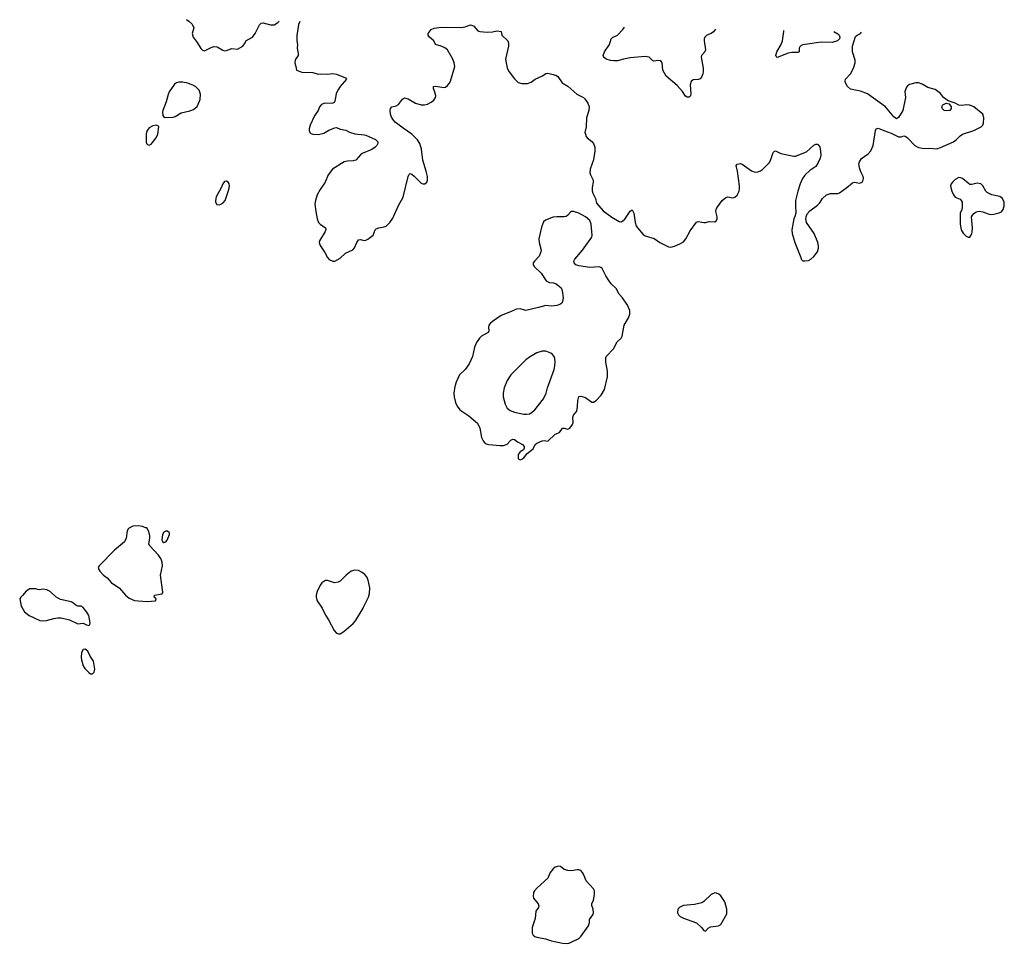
# Model space of a CAD drawing. Header units: inches. Extents: x 2057758 to 2159670, y 827298 to 1016821.
# Tile 78 of 90: x 2097538 to 2108264, y 1006338 to 1016399. Entities that reach past the tile are written whole.
import ezdxf

# ---------------------------------------------------------------- set-up
doc = ezdxf.new("R2010")
doc.units = ezdxf.units.IN
doc.header["$MEASUREMENT"] = 0
for name, color, linetype in [('C0090', 7, 'Continuous'), ('C0091', 7, 'Continuous'), ('C1000', 7, 'Continuous'), ('C1001', 7, 'Continuous')]:
    doc.layers.add(name, color=color, linetype=linetype)

msp = doc.modelspace()

# ---------------------------------------------------------------- linework, layer by layer
at = {"layer": 'C0090', "color": 6, "elevation": 400}
msp.add_lwpolyline([(2097560, 1010000), (2097591, 1009950), (2097643, 1009910), (2097756, 1009856), (2097790, 1009850), (2097830, 1009854), (2097910, 1009878), (2097955, 1009885), (2097990, 1009884), (2098081, 1009861), (2098170, 1009817), (2098230, 1009827), (2098267, 1009807), (2098290, 1009800), (2098301, 1009810), (2098304, 1009830), (2098291, 1009910), (2098270, 1009946), (2098230, 1009996), (2098224, 1010000)], dxfattribs=at)
msp.add_lwpolyline([(2098250, 1009542), (2098230, 1009537), (2098213, 1009507), (2098207, 1009450), (2098210, 1009425), (2098230, 1009361), (2098248, 1009330), (2098290, 1009288), (2098310, 1009274), (2098330, 1009275), (2098349, 1009291), (2098357, 1009323), (2098343, 1009410), (2098306, 1009466), (2098279, 1009519)], close=True, dxfattribs=at)
at = {"layer": 'C0091', "color": 6, "elevation": 400}
for points in [[(2099356, 1016399), (2099382, 1016382), (2099418, 1016350), (2099435, 1016310), (2099418, 1016250), (2099428, 1016210), (2099473, 1016150), (2099510, 1016086), (2099528, 1016068), (2099550, 1016059), (2099623, 1016097), (2099654, 1016106), (2099690, 1016104), (2099750, 1016065), (2099770, 1016060), (2099790, 1016062), (2099850, 1016084), (2099910, 1016079), (2099970, 1016110), (2099993, 1016147), (2100000, 1016163)], [(2098224, 1010000), (2098210, 1010009), (2098170, 1010012), (2098150, 1010021), (2098114, 1010050), (2098097, 1010057), (2097983, 1010083), (2097932, 1010112), (2097869, 1010170), (2097835, 1010190), (2097794, 1010194), (2097750, 1010188), (2097710, 1010200), (2097650, 1010201), (2097610, 1010173), (2097570, 1010125), (2097551, 1010110), (2097538, 1010090), (2097553, 1010010), (2097560, 1010000)]]:
    msp.add_lwpolyline(points, dxfattribs=at)
for points in [[(2099270, 1015718), (2099248, 1015712), (2099225, 1015695), (2099168, 1015612), (2099155, 1015585), (2099135, 1015505), (2099099, 1015410), (2099094, 1015390), (2099096, 1015356), (2099112, 1015332), (2099210, 1015338), (2099230, 1015344), (2099297, 1015383), (2099393, 1015407), (2099430, 1015422), (2099470, 1015453), (2099505, 1015530), (2099507, 1015587), (2099492, 1015632), (2099452, 1015670), (2099430, 1015683), (2099370, 1015707), (2099310, 1015718)], [(2099030, 1015249), (2098990, 1015241), (2098950, 1015219), (2098927, 1015190), (2098919, 1015170), (2098915, 1015150), (2098916, 1015070), (2098921, 1015050), (2098930, 1015038), (2098950, 1015031), (2098970, 1015041), (2099026, 1015110), (2099043, 1015150), (2099053, 1015230), (2099050, 1015238)], [(2099790, 1014641), (2099770, 1014637), (2099750, 1014612), (2099733, 1014567), (2099680, 1014470), (2099671, 1014431), (2099671, 1014410), (2099686, 1014386), (2099710, 1014382), (2099730, 1014388), (2099750, 1014400), (2099776, 1014430), (2099816, 1014550), (2099823, 1014590), (2099820, 1014610), (2099810, 1014630)], [(2098830, 1010887), (2098770, 1010883), (2098725, 1010855), (2098709, 1010831), (2098697, 1010750), (2098680, 1010710), (2098570, 1010621), (2098404, 1010450), (2098393, 1010430), (2098399, 1010410), (2098411, 1010390), (2098450, 1010347), (2098490, 1010318), (2098535, 1010270), (2098627, 1010207), (2098690, 1010130), (2098730, 1010097), (2098790, 1010074), (2098830, 1010067), (2098930, 1010062), (2099010, 1010069), (2099018, 1010070), (2099024, 1010090), (2099004, 1010110), (2099006, 1010130), (2099090, 1010146), (2099098, 1010162), (2099071, 1010350), (2099094, 1010450), (2099089, 1010491), (2099075, 1010530), (2099050, 1010567), (2098952, 1010670), (2098944, 1010690), (2098956, 1010750), (2098956, 1010776), (2098945, 1010825), (2098922, 1010862), (2098910, 1010862), (2098877, 1010877)], [(2099150, 1010829), (2099130, 1010829), (2099110, 1010815), (2099095, 1010790), (2099088, 1010730), (2099094, 1010714), (2099110, 1010703), (2099130, 1010711), (2099144, 1010730), (2099169, 1010790), (2099169, 1010810)]]:
    msp.add_lwpolyline(points, close=True, dxfattribs=at)
at = {"layer": 'C1000', "color": 6, "elevation": 400}
msp.add_lwpolyline([(2100827, 1010000), (2100834, 1009990), (2100871, 1009911), (2100903, 1009863), (2100964, 1009744), (2100990, 1009716), (2101010, 1009709), (2101030, 1009710), (2101070, 1009733), (2101170, 1009820), (2101198, 1009850), (2101280, 1009990), (2101285, 1010000)], dxfattribs=at)
for points in [[(2103410, 1007180), (2103370, 1007167), (2103350, 1007149), (2103318, 1007110), (2103290, 1007047), (2103176, 1006944), (2103147, 1006910), (2103136, 1006890), (2103130, 1006850), (2103137, 1006830), (2103186, 1006770), (2103194, 1006746), (2103191, 1006730), (2103162, 1006690), (2103152, 1006608), (2103119, 1006510), (2103119, 1006450), (2103130, 1006427), (2103150, 1006413), (2103170, 1006406), (2103267, 1006387), (2103330, 1006366), (2103450, 1006340), (2103510, 1006338), (2103530, 1006342), (2103630, 1006390), (2103650, 1006411), (2103735, 1006530), (2103745, 1006565), (2103744, 1006596), (2103781, 1006650), (2103788, 1006670), (2103784, 1006710), (2103770, 1006750), (2103770, 1006770), (2103789, 1006810), (2103799, 1006870), (2103799, 1006910), (2103789, 1006930), (2103710, 1007018), (2103680, 1007090), (2103670, 1007110), (2103650, 1007130), (2103630, 1007138), (2103610, 1007140), (2103550, 1007127), (2103510, 1007130), (2103470, 1007144), (2103430, 1007175)], [(2105110, 1006887), (2105070, 1006871), (2104990, 1006793), (2104970, 1006780), (2104890, 1006760), (2104770, 1006750), (2104730, 1006732), (2104707, 1006710), (2104705, 1006670), (2104714, 1006650), (2104732, 1006632), (2104770, 1006613), (2104910, 1006562), (2104964, 1006510), (2104990, 1006478), (2105010, 1006471), (2105037, 1006503), (2105063, 1006517), (2105150, 1006530), (2105175, 1006545), (2105242, 1006658), (2105241, 1006710), (2105219, 1006790), (2105177, 1006857), (2105155, 1006875), (2105130, 1006886)]]:
    msp.add_lwpolyline(points, close=True, dxfattribs=at)
at = {"layer": 'C1001', "color": 6, "elevation": 400}
for points in [[(2100000, 1016163), (2100003, 1016170), (2100074, 1016210), (2100102, 1016250), (2100150, 1016344), (2100170, 1016360), (2100190, 1016365), (2100270, 1016344), (2100310, 1016344), (2100350, 1016368), (2100363, 1016383)], [(2100588, 1016379), (2100574, 1016346), (2100566, 1016270), (2100556, 1016230), (2100556, 1016170), (2100564, 1016130), (2100562, 1016090), (2100573, 1016030), (2100572, 1016010), (2100540, 1015960), (2100534, 1015930), (2100548, 1015890), (2100555, 1015850), (2100610, 1015826), (2100730, 1015823), (2100790, 1015807), (2100830, 1015810), (2100890, 1015806), (2100950, 1015811), (2100990, 1015807), (2101087, 1015767), (2101097, 1015750), (2101029, 1015670), (2101003, 1015630), (2100986, 1015590), (2100972, 1015510), (2100963, 1015497), (2100951, 1015489), (2100930, 1015485), (2100870, 1015490), (2100850, 1015487), (2100826, 1015474), (2100804, 1015450), (2100790, 1015410), (2100750, 1015350), (2100701, 1015250), (2100692, 1015210), (2100692, 1015190), (2100700, 1015170), (2100710, 1015159), (2100730, 1015150), (2100793, 1015147), (2100850, 1015163), (2100905, 1015195), (2100970, 1015222), (2100990, 1015224), (2101030, 1015205), (2101090, 1015194), (2101130, 1015175), (2101190, 1015154), (2101290, 1015146), (2101310, 1015140), (2101414, 1015094), (2101441, 1015070), (2101441, 1015050), (2101430, 1015030), (2101410, 1015010), (2101374, 1014986), (2101270, 1014940), (2101250, 1014926), (2101200, 1014870), (2101170, 1014860), (2101110, 1014859), (2101071, 1014849), (2100944, 1014770), (2100899, 1014710), (2100867, 1014630), (2100810, 1014550), (2100778, 1014490), (2100759, 1014430), (2100753, 1014390), (2100763, 1014310), (2100779, 1014230), (2100793, 1014190), (2100812, 1014170), (2100871, 1014131), (2100874, 1014114), (2100866, 1014090), (2100803, 1013990), (2100799, 1013970), (2100810, 1013939), (2100862, 1013862), (2100890, 1013809), (2100910, 1013788), (2100951, 1013769), (2100970, 1013769), (2101030, 1013800), (2101086, 1013854), (2101167, 1013893), (2101185, 1013915), (2101210, 1013972), (2101230, 1014001), (2101250, 1014005), (2101290, 1013995), (2101310, 1013997), (2101330, 1014007), (2101390, 1014050), (2101410, 1014108), (2101421, 1014119), (2101449, 1014130), (2101510, 1014141), (2101530, 1014149), (2101571, 1014189), (2101603, 1014237), (2101665, 1014375), (2101714, 1014466), (2101771, 1014689), (2101779, 1014710), (2101790, 1014723), (2101810, 1014717), (2101836, 1014696), (2101910, 1014619), (2101930, 1014611), (2101950, 1014611), (2101973, 1014630), (2101981, 1014650), (2101980, 1014690), (2101966, 1014750), (2101929, 1014869), (2101917, 1014990), (2101896, 1015050), (2101870, 1015091), (2101811, 1015150), (2101716, 1015216), (2101630, 1015284), (2101610, 1015306), (2101590, 1015338), (2101579, 1015370), (2101574, 1015410), (2101576, 1015430), (2101591, 1015449), (2101640, 1015460), (2101666, 1015474), (2101707, 1015533), (2101730, 1015547), (2101770, 1015537), (2101850, 1015491), (2101910, 1015472), (2101948, 1015472), (2101980, 1015480), (2102021, 1015499), (2102050, 1015522), (2102067, 1015550), (2102070, 1015570), (2102061, 1015610), (2102045, 1015650), (2102047, 1015670), (2102070, 1015676), (2102159, 1015661), (2102176, 1015664), (2102200, 1015680), (2102217, 1015703), (2102230, 1015730), (2102278, 1015890), (2102271, 1015930), (2102256, 1015970), (2102200, 1016070), (2102171, 1016091), (2102130, 1016111), (2102069, 1016130), (2102049, 1016170), (2102004, 1016210), (2101989, 1016230), (2101989, 1016250), (2102019, 1016290), (2102054, 1016306), (2102130, 1016316), (2102348, 1016312), (2102390, 1016322), (2102450, 1016343), (2102470, 1016337), (2102487, 1016327), (2102530, 1016279), (2102551, 1016271), (2102630, 1016262), (2102690, 1016266), (2102737, 1016277), (2102782, 1016270), (2102791, 1016230), (2102856, 1016170), (2102864, 1016144), (2102863, 1016110), (2102832, 1015970), (2102847, 1015870), (2102869, 1015830), (2102930, 1015755), (2102970, 1015716), (2103010, 1015704), (2103070, 1015704), (2103110, 1015718), (2103153, 1015750), (2103232, 1015788), (2103270, 1015813), (2103290, 1015815), (2103350, 1015802), (2103386, 1015790), (2103399, 1015779), (2103447, 1015710), (2103510, 1015673), (2103609, 1015589), (2103681, 1015550), (2103696, 1015536), (2103729, 1015489), (2103742, 1015450), (2103737, 1015410), (2103713, 1015330), (2103710, 1015230), (2103696, 1015170), (2103700, 1015150), (2103708, 1015128), (2103720, 1015110), (2103770, 1015072), (2103789, 1015050), (2103803, 1015010), (2103804, 1014970), (2103789, 1014871), (2103752, 1014770), (2103750, 1014730), (2103756, 1014710), (2103785, 1014650), (2103787, 1014630), (2103774, 1014570), (2103776, 1014536), (2103782, 1014510), (2103810, 1014451), (2103821, 1014401), (2103895, 1014315), (2103990, 1014246), (2104070, 1014199), (2104090, 1014197), (2104110, 1014207), (2104130, 1014227), (2104190, 1014313), (2104210, 1014328), (2104230, 1014291), (2104242, 1014190), (2104255, 1014155), (2104269, 1014130), (2104330, 1014058), (2104350, 1014044), (2104450, 1014016), (2104510, 1013970), (2104605, 1013925), (2104630, 1013921), (2104670, 1013930), (2104730, 1013956), (2104770, 1013980), (2104794, 1014010), (2104843, 1014097), (2104910, 1014194), (2104930, 1014201), (2104990, 1014190), (2105010, 1014190), (2105050, 1014201), (2105110, 1014196), (2105129, 1014210), (2105136, 1014230), (2105136, 1014250), (2105123, 1014310), (2105124, 1014330), (2105131, 1014350), (2105190, 1014428), (2105230, 1014463), (2105250, 1014469), (2105310, 1014459), (2105330, 1014465), (2105353, 1014487), (2105376, 1014530), (2105381, 1014559), (2105381, 1014590), (2105359, 1014750), (2105344, 1014810), (2105354, 1014826), (2105388, 1014832), (2105410, 1014826), (2105510, 1014753), (2105550, 1014739), (2105579, 1014741), (2105610, 1014752), (2105630, 1014766), (2105701, 1014839), (2105716, 1014864), (2105747, 1014953), (2105756, 1014964), (2105770, 1014969), (2105830, 1014940), (2105970, 1014911), (2105990, 1014911), (2106110, 1014958), (2106190, 1015032), (2106210, 1015041), (2106230, 1015041), (2106237, 1015037), (2106253, 1015013), (2106262, 1014962), (2106264, 1014924), (2106258, 1014890), (2106238, 1014842), (2106210, 1014800), (2106144, 1014756), (2106090, 1014704), (2106066, 1014670), (2106040, 1014610), (2106014, 1014530), (2105990, 1014430), (2105988, 1014370), (2105993, 1014290), (2105984, 1014256), (2105970, 1014228), (2105948, 1014110), (2105954, 1014070), (2105981, 1013970), (2106047, 1013810), (2106051, 1013791), (2106070, 1013772), (2106090, 1013771), (2106130, 1013777), (2106155, 1013790), (2106190, 1013819), (2106229, 1013870), (2106240, 1013910), (2106240, 1013930), (2106232, 1013970), (2106192, 1014070), (2106110, 1014190), (2106101, 1014230), (2106104, 1014250), (2106117, 1014283), (2106145, 1014315), (2106230, 1014378), (2106250, 1014400), (2106283, 1014450), (2106329, 1014491), (2106370, 1014505), (2106450, 1014505), (2106470, 1014511), (2106550, 1014570), (2106610, 1014621), (2106630, 1014630), (2106690, 1014619), (2106714, 1014630), (2106725, 1014650), (2106729, 1014671), (2106725, 1014690), (2106701, 1014741), (2106685, 1014785), (2106681, 1014830), (2106686, 1014850), (2106710, 1014885), (2106781, 1014939), (2106810, 1014971), (2106835, 1015030), (2106861, 1015190), (2106870, 1015210), (2106890, 1015217), (2106910, 1015210), (2106951, 1015190), (2107030, 1015161), (2107110, 1015121), (2107139, 1015121), (2107170, 1015134), (2107190, 1015128), (2107210, 1015113), (2107288, 1015030), (2107330, 1015007), (2107390, 1014996), (2107450, 1014998), (2107530, 1014992), (2107570, 1015005), (2107712, 1015070), (2107739, 1015090), (2107785, 1015135), (2107809, 1015150), (2107933, 1015190), (2108013, 1015230), (2108030, 1015250), (2108036, 1015270), (2108040, 1015330), (2108030, 1015370), (2107933, 1015450), (2107888, 1015468), (2107850, 1015470), (2107810, 1015465), (2107770, 1015468), (2107730, 1015490), (2107654, 1015514), (2107603, 1015550), (2107570, 1015594), (2107510, 1015639), (2107430, 1015661), (2107370, 1015695), (2107330, 1015710), (2107302, 1015710), (2107230, 1015691), (2107210, 1015678), (2107198, 1015662), (2107182, 1015618), (2107187, 1015550), (2107158, 1015410), (2107110, 1015332), (2107090, 1015318), (2107060, 1015340), (2106970, 1015449), (2106773, 1015590), (2106699, 1015619), (2106590, 1015643), (2106555, 1015670), (2106535, 1015710), (2106531, 1015730), (2106535, 1015750), (2106590, 1015810), (2106623, 1015870), (2106640, 1015930), (2106638, 1015958), (2106612, 1016050), (2106612, 1016110), (2106644, 1016216), (2106660, 1016230), (2106698, 1016250), (2106707, 1016263)], [(2105117, 1016296), (2105095, 1016265), (2105070, 1016249), (2105024, 1016230), (2105002, 1016210), (2104995, 1016190), (2104995, 1016170), (2105008, 1016070), (2105003, 1016050), (2104967, 1016010), (2104962, 1015990), (2104982, 1015870), (2104983, 1015830), (2104979, 1015810), (2104966, 1015774), (2104950, 1015755), (2104930, 1015748), (2104876, 1015744), (2104853, 1015727), (2104842, 1015690), (2104849, 1015590), (2104844, 1015570), (2104830, 1015555), (2104810, 1015555), (2104790, 1015565), (2104757, 1015617), (2104701, 1015681), (2104582, 1015782), (2104546, 1015850), (2104536, 1015930), (2104521, 1015950), (2104494, 1015954), (2104446, 1015946), (2104430, 1015954), (2104396, 1015990), (2104350, 1015999), (2104190, 1015983), (2104115, 1015970), (2104050, 1015950), (2104010, 1015949), (2103974, 1015954), (2103928, 1015968), (2103905, 1015985), (2103899, 1015999), (2103896, 1016010), (2103909, 1016050), (2103962, 1016130), (2103980, 1016190), (2103996, 1016204), (2104051, 1016229), (2104110, 1016290), (2104126, 1016316)], [(2106407, 1016269), (2106450, 1016243), (2106464, 1016230), (2106473, 1016210), (2106470, 1016190), (2106448, 1016170), (2106390, 1016149), (2106270, 1016153), (2106070, 1016125), (2106050, 1016117), (2106037, 1016103), (2106030, 1016090), (2106031, 1016049), (2106019, 1016041), (2105950, 1016040), (2105910, 1016034), (2105790, 1015988), (2105778, 1015998), (2105776, 1016010), (2105785, 1016050), (2105832, 1016130), (2105848, 1016170), (2105862, 1016270), (2105861, 1016280)], [(2101285, 1010000), (2101337, 1010110), (2101347, 1010150), (2101352, 1010210), (2101334, 1010294), (2101318, 1010330), (2101297, 1010357), (2101270, 1010377), (2101230, 1010399), (2101190, 1010404), (2101150, 1010392), (2101093, 1010347), (2101030, 1010284), (2101008, 1010272), (2100966, 1010266), (2100890, 1010290), (2100870, 1010291), (2100850, 1010281), (2100830, 1010265), (2100810, 1010239), (2100779, 1010170), (2100768, 1010130), (2100768, 1010110), (2100780, 1010070), (2100827, 1010000)]]:
    msp.add_lwpolyline(points, dxfattribs=at)
at = {"layer": 'C1001', "color": 6}
for points, elevation in [([(2107630, 1015405), (2107610, 1015410), (2107590, 1015426), (2107584, 1015450), (2107596, 1015470), (2107630, 1015489), (2107662, 1015482), (2107686, 1015450), (2107686, 1015430), (2107670, 1015409)], 400), ([(2107770, 1014678), (2107730, 1014658), (2107699, 1014630), (2107685, 1014610), (2107679, 1014590), (2107680, 1014570), (2107691, 1014530), (2107711, 1014490), (2107730, 1014467), (2107782, 1014442), (2107795, 1014430), (2107805, 1014410), (2107805, 1014355), (2107800, 1014330), (2107785, 1014290), (2107782, 1014250), (2107782, 1014170), (2107795, 1014110), (2107815, 1014075), (2107850, 1014041), (2107870, 1014031), (2107890, 1014031), (2107910, 1014065), (2107913, 1014087), (2107916, 1014130), (2107907, 1014250), (2107916, 1014270), (2107932, 1014288), (2107956, 1014304), (2107990, 1014312), (2108030, 1014305), (2108090, 1014284), (2108118, 1014278), (2108150, 1014280), (2108210, 1014294), (2108234, 1014306), (2108252, 1014330), (2108264, 1014370), (2108264, 1014410), (2108245, 1014450), (2108214, 1014474), (2108130, 1014492), (2108077, 1014517), (2108064, 1014530), (2108030, 1014589), (2108010, 1014609), (2107970, 1014619), (2107910, 1014603), (2107890, 1014605), (2107870, 1014617), (2107810, 1014670), (2107790, 1014677)], 400), ([(2103570, 1014311), (2103550, 1014309), (2103538, 1014302), (2103511, 1014270), (2103490, 1014256), (2103469, 1014251), (2103390, 1014253), (2103350, 1014247), (2103265, 1014215), (2103243, 1014197), (2103223, 1014137), (2103195, 1014010), (2103197, 1013970), (2103218, 1013890), (2103216, 1013870), (2103196, 1013824), (2103145, 1013770), (2103132, 1013750), (2103130, 1013730), (2103142, 1013710), (2103218, 1013638), (2103275, 1013555), (2103310, 1013537), (2103353, 1013533), (2103382, 1013522), (2103437, 1013477), (2103446, 1013450), (2103458, 1013370), (2103453, 1013330), (2103443, 1013310), (2103424, 1013296), (2103390, 1013285), (2103330, 1013279), (2103270, 1013287), (2103190, 1013263), (2103050, 1013230), (2102990, 1013251), (2102950, 1013247), (2102884, 1013216), (2102783, 1013177), (2102687, 1013113), (2102662, 1013090), (2102649, 1013070), (2102644, 1013050), (2102649, 1013010), (2102640, 1012990), (2102570, 1012950), (2102548, 1012930), (2102516, 1012884), (2102494, 1012830), (2102470, 1012731), (2102433, 1012650), (2102390, 1012590), (2102329, 1012531), (2102292, 1012450), (2102277, 1012403), (2102269, 1012331), (2102270, 1012290), (2102285, 1012230), (2102302, 1012190), (2102334, 1012150), (2102430, 1012085), (2102524, 1012004), (2102549, 1011950), (2102570, 1011847), (2102586, 1011810), (2102597, 1011797), (2102620, 1011780), (2102650, 1011771), (2102770, 1011759), (2102810, 1011760), (2102850, 1011775), (2102890, 1011818), (2102910, 1011830), (2102930, 1011825), (2102961, 1011801), (2103016, 1011770), (2103032, 1011750), (2103033, 1011730), (2103025, 1011715), (2102989, 1011690), (2102970, 1011663), (2102967, 1011647), (2102970, 1011619), (2102977, 1011610), (2102990, 1011605), (2103010, 1011611), (2103030, 1011627), (2103066, 1011674), (2103130, 1011725), (2103155, 1011770), (2103170, 1011787), (2103230, 1011811), (2103250, 1011815), (2103290, 1011808), (2103370, 1011883), (2103418, 1011902), (2103450, 1011948), (2103470, 1011949), (2103510, 1011940), (2103530, 1011950), (2103561, 1011990), (2103569, 1012010), (2103564, 1012070), (2103570, 1012090), (2103606, 1012134), (2103615, 1012185), (2103618, 1012250), (2103630, 1012294), (2103650, 1012299), (2103702, 1012282), (2103770, 1012234), (2103790, 1012233), (2103818, 1012250), (2103873, 1012310), (2103908, 1012370), (2103940, 1012510), (2103942, 1012570), (2103922, 1012670), (2103923, 1012717), (2103930, 1012732), (2104006, 1012814), (2104047, 1012890), (2104092, 1012930), (2104101, 1012950), (2104123, 1013070), (2104170, 1013150), (2104185, 1013190), (2104185, 1013230), (2104161, 1013290), (2104105, 1013370), (2104070, 1013410), (2104035, 1013470), (2103983, 1013523), (2103957, 1013557), (2103923, 1013610), (2103884, 1013690), (2103870, 1013700), (2103850, 1013705), (2103750, 1013701), (2103630, 1013718), (2103596, 1013730), (2103579, 1013750), (2103576, 1013770), (2103584, 1013790), (2103670, 1013887), (2103770, 1014030), (2103775, 1014050), (2103764, 1014170), (2103750, 1014210), (2103702, 1014250), (2103630, 1014293)], 400), ([(2103230, 1012789), (2103170, 1012769), (2103090, 1012722), (2103050, 1012692), (2102889, 1012530), (2102847, 1012470), (2102815, 1012390), (2102804, 1012330), (2102805, 1012290), (2102826, 1012210), (2102850, 1012168), (2102882, 1012142), (2102930, 1012122), (2103030, 1012101), (2103059, 1012101), (2103090, 1012107), (2103110, 1012116), (2103150, 1012148), (2103244, 1012270), (2103274, 1012330), (2103288, 1012390), (2103361, 1012590), (2103369, 1012630), (2103370, 1012670), (2103367, 1012707), (2103359, 1012730), (2103344, 1012750), (2103325, 1012765), (2103270, 1012788)], 500)]:
    msp.add_lwpolyline(points, close=True, dxfattribs=dict(at, elevation=elevation))

doc.saveas('drawing.dxf')
